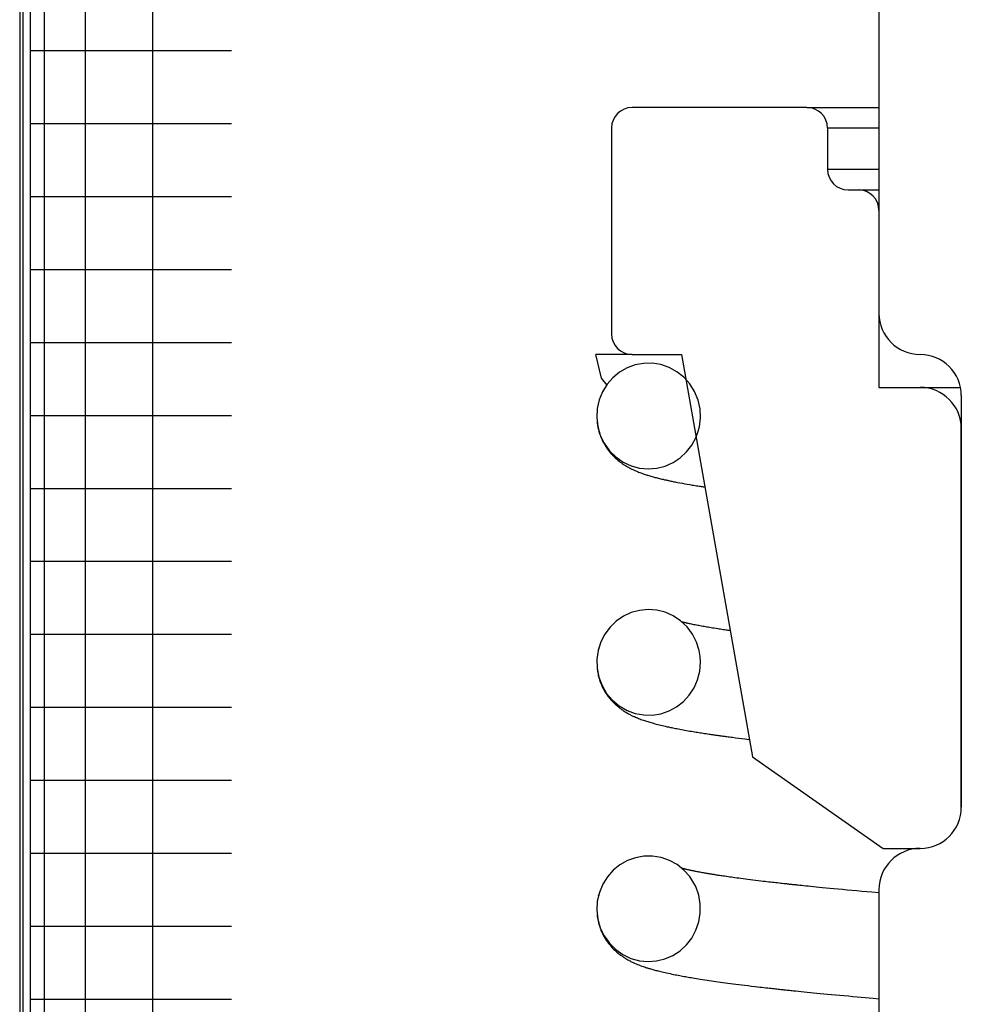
# Model space of a CAD drawing. Extents: x 990 to 4202, y -422 to 622.
# Tile 35 of 200: x 1466.56 to 1467.274, y -104.956 to -104.209. Entities that reach past the tile are written whole.
import ezdxf

# ---------------------------------------------------------------- set-up
doc = ezdxf.new("R2010")
doc.units = 0
doc.header["$MEASUREMENT"] = 0
doc.layers.add('SPILL-BUCKET', color=1, linetype='CONTINUOUS')

msp = doc.modelspace()

# ---------------------------------------------------------------- linework, layer by layer
at = {"layer": 'SPILL-BUCKET', "color": 7, "linetype": 'Continuous'}
for p, q in [((1467.21175, -103.38494), (1467.21175, -104.43197)), ((1466.5597, -103.84106), (1466.5597, -106.11451)), ((1466.5622, -103.84523), (1466.5622, -106.11451)), ((1466.56769, -103.84523), (1466.56769, -106.11451)), ((1466.57817, -104.06201), (1466.57817, -105.95875)), ((1466.60935, -104.06949), (1466.60935, -105.95867)), ((1466.66051, -104.06949), (1466.66051, -105.95867)), ((1466.56769, -104.23266), (1466.57398, -104.23266)), ((1466.57398, -104.23266), (1466.59274, -104.23266)), ((1466.59274, -104.23266), (1466.62371, -104.23266)), ((1466.62371, -104.23266), (1466.66646, -104.23266)), ((1466.66646, -104.23266), (1466.7204, -104.23266)), ((1466.56769, -104.28801), (1466.57398, -104.28801)), ((1466.57398, -104.28801), (1466.59274, -104.28801)), ((1466.59274, -104.28801), (1466.62371, -104.28801)), ((1466.62371, -104.28801), (1466.66646, -104.28801)), ((1466.66646, -104.28801), (1466.7204, -104.28801)), ((1466.56769, -104.34336), (1466.57398, -104.34336)), ((1466.57398, -104.34336), (1466.59274, -104.34336)), ((1466.59274, -104.34336), (1466.62371, -104.34336)), ((1466.62371, -104.34336), (1466.66646, -104.34336)), ((1466.66646, -104.34336), (1466.7204, -104.34336)), ((1466.56769, -104.39871), (1466.57398, -104.39871)), ((1466.57398, -104.39871), (1466.59274, -104.39871)), ((1466.59274, -104.39871), (1466.62371, -104.39871)), ((1466.62371, -104.39871), (1466.66646, -104.39871)), ((1466.66646, -104.39871), (1466.7204, -104.39871)), ((1466.56769, -104.45406), (1466.57398, -104.45406)), ((1466.57398, -104.45406), (1466.59274, -104.45406)), ((1466.59274, -104.45406), (1466.62371, -104.45406)), ((1466.62371, -104.45406), (1466.66646, -104.45406)), ((1466.66646, -104.45406), (1466.7204, -104.45406)), ((1467.00129, -104.48128), (1466.99697, -104.4632)), ((1467.02438, -104.4632), (1466.99697, -104.4632)), ((1467.01496, -104.47662), (1467.00987, -104.48078)), ((1467.02062, -104.4734), (1467.01496, -104.47662)), ((1467.02674, -104.47115), (1467.02062, -104.4734)), ((1467.03316, -104.46997), (1467.02674, -104.47115)), ((1467.03969, -104.46987), (1467.03316, -104.46997)), ((1467.04622, -104.47091), (1467.03969, -104.46987)), ((1467.05249, -104.47303), (1467.04622, -104.47091)), ((1467.0584, -104.47626), (1467.05249, -104.47303)), ((1467.06369, -104.48045), (1467.0584, -104.47626)), ((1467.0054, -104.48642), (1467.00129, -104.48128)), ((1467.00987, -104.48078), (1467.00553, -104.48572)), ((1467.06824, -104.48556), (1467.06369, -104.48045)), ((1467.00202, -104.4914), (1466.99949, -104.49759)), ((1467.00553, -104.48572), (1467.00202, -104.4914)), ((1467.07186, -104.49137), (1467.06824, -104.48556)), ((1467.07444, -104.49773), (1467.07186, -104.49137)), ((1466.99949, -104.49759), (1466.99799, -104.50421)), ((1467.07593, -104.50444), (1467.07444, -104.49773)), ((1467.27421, -104.49443), (1467.27421, -104.80671)), ((1466.99799, -104.50421), (1466.99761, -104.511)), ((1467.07625, -104.5113), (1467.07593, -104.50444)), ((1466.56769, -104.50941), (1466.57398, -104.50941)), ((1466.57398, -104.50941), (1466.59274, -104.50941)), ((1466.59274, -104.50941), (1466.62371, -104.50941)), ((1466.62371, -104.50941), (1466.66646, -104.50941)), ((1466.66646, -104.50941), (1466.7204, -104.50941)), ((1466.99761, -104.511), (1466.99839, -104.51782)), ((1466.99785, -104.51452), (1466.9979, -104.51499)), ((1467.07543, -104.51812), (1467.07625, -104.5113)), ((1466.9979, -104.51499), (1466.99815, -104.51676)), ((1466.99815, -104.51676), (1466.99847, -104.51851)), ((1466.99839, -104.51782), (1467.00029, -104.52441)), ((1466.99847, -104.51851), (1466.99883, -104.52013)), ((1466.99883, -104.52013), (1466.99926, -104.52171)), ((1466.99926, -104.52171), (1466.99966, -104.52302)), ((1467.07438, -104.52214), (1467.07543, -104.51812)), ((1467.27421, -104.80671), (1467.27421, -104.51941)), ((1466.99966, -104.52302), (1467.00009, -104.5243)), ((1467.00009, -104.5243), (1467.00049, -104.52538)), ((1467.00029, -104.52441), (1467.00328, -104.53058)), ((1467.00049, -104.52538), (1467.00092, -104.52643)), ((1467.00092, -104.52643), (1467.00134, -104.52741)), ((1467.00134, -104.52741), (1467.00178, -104.52836)), ((1467.00178, -104.52836), (1467.00231, -104.52941)), ((1467.00231, -104.52941), (1467.00284, -104.53041)), ((1467.06979, -104.53189), (1467.07293, -104.52604)), ((1467.07293, -104.52604), (1467.07438, -104.52214)), ((1467.00284, -104.53041), (1467.00335, -104.53132)), ((1467.00328, -104.53058), (1467.00727, -104.53616)), ((1467.00335, -104.53132), (1467.00386, -104.53219)), ((1467.00386, -104.53219), (1467.00444, -104.53311)), ((1467.00444, -104.53311), (1467.00503, -104.534)), ((1467.00503, -104.534), (1467.00575, -104.53502)), ((1467.00575, -104.53502), (1467.00649, -104.53602)), ((1467.00649, -104.53602), (1467.00738, -104.53715)), ((1467.00727, -104.53616), (1467.0121, -104.54091)), ((1467.06574, -104.53715), (1467.06979, -104.53189)), ((1467.00738, -104.53715), (1467.00831, -104.53824)), ((1467.00831, -104.53824), (1467.00936, -104.5394)), ((1467.00936, -104.5394), (1467.01044, -104.54051)), ((1467.01044, -104.54051), (1467.01149, -104.54153)), ((1467.01149, -104.54153), (1467.01254, -104.54247)), ((1467.0121, -104.54091), (1467.01766, -104.54478)), ((1467.01254, -104.54247), (1467.01352, -104.54331)), ((1467.01352, -104.54331), (1467.01449, -104.54409)), ((1467.01449, -104.54409), (1467.01537, -104.54477)), ((1467.05547, -104.54519), (1467.06094, -104.5416)), ((1467.06094, -104.5416), (1467.06574, -104.53715)), ((1467.01537, -104.54477), (1467.01624, -104.54541)), ((1467.01624, -104.54541), (1467.01699, -104.54593)), ((1467.01699, -104.54593), (1467.01773, -104.54643)), ((1467.01766, -104.54478), (1467.02371, -104.54758)), ((1467.01773, -104.54643), (1467.01828, -104.54679)), ((1467.01828, -104.54679), (1467.01882, -104.54714)), ((1467.01882, -104.54714), (1467.01946, -104.54753)), ((1467.01946, -104.54753), (1467.0201, -104.54792)), ((1467.0201, -104.54792), (1467.02083, -104.54834)), ((1467.02083, -104.54834), (1467.02156, -104.54875)), ((1467.02156, -104.54875), (1467.02227, -104.54914)), ((1467.02227, -104.54914), (1467.02298, -104.54951)), ((1467.02298, -104.54951), (1467.02364, -104.54984)), ((1467.02364, -104.54984), (1467.02429, -104.55016)), ((1467.02371, -104.54758), (1467.03014, -104.54931)), ((1467.02429, -104.55016), (1467.02508, -104.55054)), ((1467.02508, -104.55054), (1467.02585, -104.55089)), ((1467.02585, -104.55089), (1467.02656, -104.55121)), ((1467.02656, -104.55121), (1467.02725, -104.55152)), ((1467.02725, -104.55152), (1467.02789, -104.55178)), ((1467.02789, -104.55178), (1467.02852, -104.55204)), ((1467.03014, -104.54931), (1467.03666, -104.54991)), ((1467.03666, -104.54991), (1467.0432, -104.54941)), ((1467.0432, -104.54941), (1467.04951, -104.54781)), ((1467.04951, -104.54781), (1467.05547, -104.54519)), ((1467.02852, -104.55204), (1467.02936, -104.55238)), ((1467.02936, -104.55238), (1467.0302, -104.55271)), ((1467.0302, -104.55271), (1467.03105, -104.55303)), ((1467.03105, -104.55303), (1467.0319, -104.55334)), ((1467.0319, -104.55334), (1467.03274, -104.55363)), ((1467.03274, -104.55363), (1467.03357, -104.55392)), ((1467.03357, -104.55392), (1467.03434, -104.55418)), ((1467.03434, -104.55418), (1467.03511, -104.55443)), ((1467.03511, -104.55443), (1467.03575, -104.55463)), ((1467.03575, -104.55463), (1467.03639, -104.55483)), ((1467.03639, -104.55483), (1467.03715, -104.55506)), ((1467.03715, -104.55506), (1467.0379, -104.55529)), ((1467.0379, -104.55529), (1467.03874, -104.55554)), ((1467.03874, -104.55554), (1467.03958, -104.55578)), ((1467.03958, -104.55578), (1467.04038, -104.556)), ((1467.04038, -104.556), (1467.04118, -104.55622)), ((1467.04118, -104.55622), (1467.04193, -104.55642)), ((1467.04193, -104.55642), (1467.04269, -104.55662)), ((1467.04269, -104.55662), (1467.0435, -104.55683)), ((1467.0435, -104.55683), (1467.04431, -104.55704)), ((1467.04431, -104.55704), (1467.04518, -104.55725)), ((1467.04518, -104.55725), (1467.04606, -104.55747)), ((1467.04606, -104.55747), (1467.04697, -104.55769)), ((1467.04697, -104.55769), (1467.04789, -104.5579)), ((1467.04789, -104.5579), (1467.04848, -104.55804)), ((1467.04848, -104.55804), (1467.04907, -104.55818)), ((1467.04907, -104.55818), (1467.0496, -104.55829)), ((1467.0496, -104.55829), (1467.05014, -104.55841)), ((1467.05014, -104.55841), (1467.05066, -104.55853)), ((1467.05066, -104.55853), (1467.05119, -104.55865)), ((1467.05119, -104.55865), (1467.05179, -104.55878)), ((1467.05179, -104.55878), (1467.0524, -104.55891)), ((1467.0524, -104.55891), (1467.0531, -104.55906)), ((1467.0531, -104.55906), (1467.0538, -104.5592)), ((1467.0538, -104.5592), (1467.05456, -104.55936)), ((1467.05456, -104.55936), (1467.05534, -104.55952)), ((1466.56769, -104.56475), (1466.57398, -104.56475)), ((1466.57398, -104.56475), (1466.59274, -104.56475)), ((1466.59274, -104.56475), (1466.62371, -104.56475)), ((1466.62371, -104.56475), (1466.66646, -104.56475)), ((1466.66646, -104.56475), (1466.7204, -104.56475)), ((1467.05534, -104.55952), (1467.05616, -104.55969)), ((1467.05616, -104.55969), (1467.05699, -104.55986)), ((1467.05699, -104.55986), (1467.05788, -104.56003)), ((1467.05788, -104.56003), (1467.05876, -104.5602)), ((1467.05876, -104.5602), (1467.06063, -104.56056)), ((1467.06063, -104.56056), (1467.06254, -104.56091)), ((1467.06254, -104.56091), (1467.0644, -104.56125)), ((1467.0644, -104.56125), (1467.06629, -104.56159)), ((1467.06629, -104.56159), (1467.06813, -104.5619)), ((1467.06813, -104.5619), (1467.07, -104.56222)), ((1467.07, -104.56222), (1467.07109, -104.5624)), ((1467.07109, -104.5624), (1467.0722, -104.56258)), ((1467.0722, -104.56258), (1467.07323, -104.56275)), ((1467.07323, -104.56275), (1467.07427, -104.56292)), ((1467.07427, -104.56292), (1467.07519, -104.56307)), ((1467.07519, -104.56307), (1467.07612, -104.56321)), ((1467.07612, -104.56321), (1467.07692, -104.56334)), ((1467.07692, -104.56334), (1467.07773, -104.56346)), ((1467.07773, -104.56346), (1467.07841, -104.56357)), ((1467.07841, -104.56357), (1467.07909, -104.56367)), ((1467.07909, -104.56367), (1467.0796, -104.56375)), ((1466.56769, -104.6201), (1466.57398, -104.6201)), ((1466.57398, -104.6201), (1466.59274, -104.6201)), ((1466.59274, -104.6201), (1466.62371, -104.6201)), ((1466.62371, -104.6201), (1466.66646, -104.6201)), ((1466.66646, -104.6201), (1466.7204, -104.6201)), ((1467.01781, -104.66178), (1467.01242, -104.66545)), ((1467.02373, -104.65904), (1467.01781, -104.66178)), ((1467.03002, -104.65734), (1467.02373, -104.65904)), ((1467.03651, -104.65671), (1467.03002, -104.65734)), ((1467.04308, -104.6572), (1467.03651, -104.65671)), ((1467.04948, -104.65879), (1467.04308, -104.6572)), ((1467.05561, -104.66151), (1467.04948, -104.65879)), ((1467.0612, -104.66522), (1467.05561, -104.66151)), ((1467.00767, -104.67003), (1467.00372, -104.67532)), ((1467.01242, -104.66545), (1467.00767, -104.67003)), ((1467.06612, -104.6699), (1467.0612, -104.66522)), ((1467.06269, -104.66624), (1467.06221, -104.66611)), ((1467.06314, -104.66635), (1467.06269, -104.66624)), ((1467.0636, -104.66647), (1467.06314, -104.66635)), ((1467.06404, -104.66657), (1467.0636, -104.66647)), ((1467.06448, -104.66668), (1467.06404, -104.66657)), ((1467.06489, -104.66678), (1467.06448, -104.66668)), ((1467.06531, -104.66688), (1467.06489, -104.66678)), ((1467.06573, -104.66697), (1467.06531, -104.66688)), ((1467.06615, -104.66707), (1467.06573, -104.66697)), ((1467.07019, -104.67535), (1467.06612, -104.6699)), ((1467.06664, -104.66718), (1467.06615, -104.66707)), ((1467.06714, -104.66729), (1467.06664, -104.66718)), ((1467.06791, -104.66746), (1467.06714, -104.66729)), ((1467.06871, -104.66763), (1467.06791, -104.66746)), ((1467.06958, -104.66782), (1467.06871, -104.66763)), ((1467.07047, -104.668), (1467.06958, -104.66782)), ((1467.07137, -104.66818), (1467.07047, -104.668)), ((1467.07229, -104.66837), (1467.07137, -104.66818)), ((1467.07322, -104.66855), (1467.07229, -104.66837)), ((1467.07417, -104.66873), (1467.07322, -104.66855)), ((1467.07513, -104.66891), (1467.07417, -104.66873)), ((1467.0761, -104.66909), (1467.07513, -104.66891)), ((1467.07708, -104.66927), (1467.0761, -104.66909)), ((1467.07807, -104.66945), (1467.07708, -104.66927)), ((1467.07906, -104.66963), (1467.07807, -104.66945)), ((1467.08007, -104.6698), (1467.07906, -104.66963)), ((1467.08108, -104.66998), (1467.08007, -104.6698)), ((1467.0821, -104.67015), (1467.08108, -104.66998)), ((1467.0832, -104.67034), (1467.0821, -104.67015)), ((1467.08432, -104.67052), (1467.0832, -104.67034)), ((1467.08553, -104.67072), (1467.08432, -104.67052)), ((1467.08676, -104.67092), (1467.08553, -104.67072)), ((1467.08808, -104.67112), (1467.08676, -104.67092)), ((1467.08942, -104.67133), (1467.08808, -104.67112)), ((1467.09045, -104.67149), (1467.08942, -104.67133)), ((1467.0915, -104.67165), (1467.09045, -104.67149)), ((1466.56769, -104.67545), (1466.57398, -104.67545)), ((1466.57398, -104.67545), (1466.59274, -104.67545)), ((1466.59274, -104.67545), (1466.62371, -104.67545)), ((1466.62371, -104.67545), (1466.66646, -104.67545)), ((1466.66646, -104.67545), (1466.7204, -104.67545)), ((1467.00372, -104.67532), (1467.00066, -104.68129)), ((1467.07327, -104.6814), (1467.07019, -104.67535)), ((1467.09254, -104.67181), (1467.0915, -104.67165)), ((1467.09359, -104.67197), (1467.09254, -104.67181)), ((1467.09457, -104.67211), (1467.09359, -104.67197)), ((1467.09556, -104.67226), (1467.09457, -104.67211)), ((1467.09648, -104.67239), (1467.09556, -104.67226)), ((1467.09741, -104.67252), (1467.09648, -104.67239)), ((1467.09881, -104.67272), (1467.09741, -104.67252)), ((1467.00066, -104.68129), (1466.99863, -104.68768)), ((1466.99904, -104.68608), (1466.99892, -104.68653)), ((1467.0753, -104.68787), (1467.07327, -104.6814)), ((1466.99863, -104.68768), (1466.99767, -104.69443)), ((1466.9988, -104.68702), (1466.99877, -104.68716)), ((1466.99892, -104.68653), (1466.9988, -104.68702)), ((1467.07603, -104.6922), (1467.0753, -104.68787)), ((1467.07628, -104.69658), (1467.07603, -104.6922)), ((1466.99767, -104.69443), (1466.99784, -104.70125)), ((1466.99783, -104.70129), (1466.99812, -104.70349)), ((1466.99784, -104.70125), (1466.99917, -104.70799)), ((1467.07575, -104.70335), (1467.07628, -104.69658)), ((1466.99812, -104.70349), (1466.99831, -104.70463)), ((1466.99831, -104.70463), (1466.99854, -104.70577)), ((1466.99854, -104.70577), (1466.99874, -104.70668)), ((1466.99874, -104.70668), (1466.99897, -104.70759)), ((1466.99897, -104.70759), (1466.99916, -104.70829)), ((1466.99916, -104.70829), (1466.99936, -104.70899)), ((1466.99917, -104.70799), (1467.00161, -104.71441)), ((1467.0741, -104.70994), (1467.07575, -104.70335)), ((1466.99936, -104.70899), (1466.99954, -104.70958)), ((1466.99954, -104.70958), (1466.99972, -104.71016)), ((1466.99972, -104.71016), (1466.99995, -104.71082)), ((1466.99995, -104.71082), (1467.00017, -104.71146)), ((1467.00017, -104.71146), (1467.00045, -104.71221)), ((1467.00045, -104.71221), (1467.00074, -104.71293)), ((1467.00074, -104.71293), (1467.00108, -104.71374)), ((1467.00108, -104.71374), (1467.00143, -104.71454)), ((1467.00143, -104.71454), (1467.00202, -104.71579)), ((1467.00161, -104.71441), (1467.00509, -104.7203)), ((1467.00202, -104.71579), (1467.00265, -104.717)), ((1467.0678, -104.72164), (1467.07143, -104.71605)), ((1467.07143, -104.71605), (1467.0741, -104.70994)), ((1467.00265, -104.717), (1467.00328, -104.71814)), ((1467.00328, -104.71814), (1467.00394, -104.71926)), ((1467.00394, -104.71926), (1467.00458, -104.72025)), ((1467.00458, -104.72025), (1467.00523, -104.72123)), ((1467.00509, -104.7203), (1467.00952, -104.72552)), ((1467.00523, -104.72123), (1467.00585, -104.7221)), ((1467.00585, -104.7221), (1467.00648, -104.72294)), ((1467.00648, -104.72294), (1467.00706, -104.72368)), ((1467.00706, -104.72368), (1467.00764, -104.72439)), ((1467.06336, -104.72647), (1467.0678, -104.72164)), ((1466.56769, -104.7308), (1466.57398, -104.7308)), ((1466.57398, -104.7308), (1466.59274, -104.7308)), ((1466.59274, -104.7308), (1466.62371, -104.7308)), ((1466.62371, -104.7308), (1466.66646, -104.7308)), ((1466.66646, -104.7308), (1466.7204, -104.7308)), ((1467.00764, -104.72439), (1467.00825, -104.72511)), ((1467.00825, -104.72511), (1467.00886, -104.72579)), ((1467.00886, -104.72579), (1467.00955, -104.72654)), ((1467.00952, -104.72552), (1467.01471, -104.72984)), ((1467.00955, -104.72654), (1467.01024, -104.72725)), ((1467.01024, -104.72725), (1467.01077, -104.72778)), ((1467.01077, -104.72778), (1467.01131, -104.72829)), ((1467.01131, -104.72829), (1467.01183, -104.72877)), ((1467.01183, -104.72877), (1467.01234, -104.72923)), ((1467.01234, -104.72923), (1467.01279, -104.72962)), ((1467.01279, -104.72962), (1467.01323, -104.73)), ((1467.01323, -104.73), (1467.01359, -104.7303)), ((1467.01359, -104.7303), (1467.01395, -104.7306)), ((1467.01395, -104.7306), (1467.01423, -104.73082)), ((1467.01423, -104.73082), (1467.0145, -104.73104)), ((1467.0145, -104.73104), (1467.01492, -104.73136)), ((1467.01471, -104.72984), (1467.02055, -104.73321)), ((1467.05246, -104.7336), (1467.05819, -104.73051)), ((1467.05819, -104.73051), (1467.06336, -104.72647)), ((1467.01492, -104.73136), (1467.01533, -104.73167)), ((1467.01533, -104.73167), (1467.01585, -104.73206)), ((1467.01585, -104.73206), (1467.01637, -104.73243)), ((1467.01637, -104.73243), (1467.01701, -104.73288)), ((1467.01701, -104.73288), (1467.01764, -104.73331)), ((1467.01764, -104.73331), (1467.01833, -104.73376)), ((1467.01833, -104.73376), (1467.019, -104.73419)), ((1467.019, -104.73419), (1467.01969, -104.73461)), ((1467.01969, -104.73461), (1467.02036, -104.735)), ((1467.02036, -104.735), (1467.021, -104.73537)), ((1467.02055, -104.73321), (1467.02678, -104.73549)), ((1467.021, -104.73537), (1467.02165, -104.73573)), ((1467.02165, -104.73573), (1467.02231, -104.73609)), ((1467.02231, -104.73609), (1467.02296, -104.73643)), ((1467.02296, -104.73643), (1467.02351, -104.73671)), ((1467.02351, -104.73671), (1467.02404, -104.73698)), ((1467.02404, -104.73698), (1467.02456, -104.73723)), ((1467.02456, -104.73723), (1467.02508, -104.73747)), ((1467.02508, -104.73747), (1467.02561, -104.73772)), ((1467.02561, -104.73772), (1467.02614, -104.73796)), ((1467.02614, -104.73796), (1467.02692, -104.73831)), ((1467.02678, -104.73549), (1467.0333, -104.73668)), ((1467.02692, -104.73831), (1467.02769, -104.73864)), ((1467.02769, -104.73864), (1467.02852, -104.73898)), ((1467.0333, -104.73668), (1467.03984, -104.73674)), ((1467.03984, -104.73674), (1467.04629, -104.7357)), ((1467.04629, -104.7357), (1467.05246, -104.7336)), ((1467.02852, -104.73898), (1467.02935, -104.73931)), ((1467.02935, -104.73931), (1467.03025, -104.73966)), ((1467.03025, -104.73966), (1467.03115, -104.74)), ((1467.03115, -104.74), (1467.03204, -104.74032)), ((1467.03204, -104.74032), (1467.03293, -104.74063)), ((1467.03293, -104.74063), (1467.03372, -104.74091)), ((1467.03372, -104.74091), (1467.03452, -104.74117)), ((1467.03452, -104.74117), (1467.0354, -104.74145)), ((1467.0354, -104.74145), (1467.03628, -104.74173)), ((1467.03628, -104.74173), (1467.03712, -104.74199)), ((1467.03712, -104.74199), (1467.03796, -104.74224)), ((1467.03796, -104.74224), (1467.03883, -104.7425)), ((1467.03883, -104.7425), (1467.0397, -104.74274)), ((1467.0397, -104.74274), (1467.04068, -104.74302)), ((1467.04068, -104.74302), (1467.04167, -104.74329)), ((1467.04167, -104.74329), (1467.04278, -104.74358)), ((1467.04278, -104.74358), (1467.04391, -104.74387)), ((1467.04391, -104.74387), (1467.04506, -104.74416)), ((1467.04506, -104.74416), (1467.04622, -104.74444)), ((1467.04622, -104.74444), (1467.04736, -104.74471)), ((1467.04736, -104.74471), (1467.04852, -104.74498)), ((1467.04852, -104.74498), (1467.04938, -104.74518)), ((1467.04938, -104.74518), (1467.05026, -104.74538)), ((1467.05026, -104.74538), (1467.05109, -104.74556)), ((1467.05109, -104.74556), (1467.05193, -104.74574)), ((1467.05193, -104.74574), (1467.05277, -104.74592)), ((1467.05277, -104.74592), (1467.05362, -104.7461)), ((1467.05362, -104.7461), (1467.05448, -104.74628)), ((1467.05448, -104.74628), (1467.05534, -104.74646)), ((1467.05534, -104.74646), (1467.0563, -104.74665)), ((1467.0563, -104.74665), (1467.05728, -104.74684)), ((1467.05728, -104.74684), (1467.05838, -104.74706)), ((1467.05838, -104.74706), (1467.0595, -104.74728)), ((1467.0595, -104.74728), (1467.06069, -104.7475)), ((1467.06069, -104.7475), (1467.06189, -104.74773)), ((1467.06189, -104.74773), (1467.06318, -104.74796)), ((1467.06318, -104.74796), (1467.06449, -104.7482)), ((1467.06449, -104.7482), (1467.06576, -104.74842)), ((1467.06576, -104.74842), (1467.06704, -104.74865)), ((1467.06704, -104.74865), (1467.06826, -104.74886)), ((1467.06826, -104.74886), (1467.06948, -104.74907)), ((1467.06948, -104.74907), (1467.07064, -104.74926)), ((1467.07064, -104.74926), (1467.07181, -104.74946)), ((1467.07181, -104.74946), (1467.07291, -104.74963)), ((1467.07291, -104.74963), (1467.07402, -104.74981)), ((1467.07402, -104.74981), (1467.07505, -104.74998)), ((1467.07505, -104.74998), (1467.0761, -104.75014)), ((1467.0761, -104.75014), (1467.07716, -104.75031)), ((1467.07716, -104.75031), (1467.07824, -104.75048)), ((1467.07824, -104.75048), (1467.07936, -104.75065)), ((1467.07936, -104.75065), (1467.08049, -104.75082)), ((1467.08049, -104.75082), (1467.08167, -104.751)), ((1467.08167, -104.751), (1467.08286, -104.75118)), ((1467.08286, -104.75118), (1467.08367, -104.75129)), ((1467.08367, -104.75129), (1467.08448, -104.75141)), ((1467.08448, -104.75141), (1467.08531, -104.75153)), ((1467.08531, -104.75153), (1467.08615, -104.75165)), ((1467.08615, -104.75165), (1467.08694, -104.75177)), ((1467.08694, -104.75177), (1467.08773, -104.75188)), ((1467.08773, -104.75188), (1467.0884, -104.75198)), ((1467.0884, -104.75198), (1467.08907, -104.75207)), ((1467.08907, -104.75207), (1467.08961, -104.75215)), ((1467.08961, -104.75215), (1467.09015, -104.75222)), ((1467.09015, -104.75222), (1467.09056, -104.75228)), ((1467.09056, -104.75228), (1467.09097, -104.75234)), ((1467.09097, -104.75234), (1467.09146, -104.7524)), ((1467.09146, -104.7524), (1467.09195, -104.75247)), ((1467.09195, -104.75247), (1467.09256, -104.75256)), ((1467.09256, -104.75256), (1467.09318, -104.75264)), ((1467.09318, -104.75264), (1467.09392, -104.75274)), ((1467.09392, -104.75274), (1467.09466, -104.75284)), ((1467.09466, -104.75284), (1467.09553, -104.75296)), ((1467.09553, -104.75296), (1467.09641, -104.75307)), ((1467.09641, -104.75307), (1467.09741, -104.75321)), ((1467.09741, -104.75321), (1467.09843, -104.75334)), ((1467.09843, -104.75334), (1467.09949, -104.75348)), ((1467.09949, -104.75348), (1467.10056, -104.75362)), ((1467.10056, -104.75362), (1467.10296, -104.75393)), ((1467.10296, -104.75393), (1467.1054, -104.75424)), ((1467.1054, -104.75424), (1467.10767, -104.75452)), ((1467.10767, -104.75452), (1467.10997, -104.75481)), ((1467.10997, -104.75481), (1467.11151, -104.75499)), ((1467.11151, -104.75499), (1467.11306, -104.75518)), ((1467.11306, -104.75518), (1467.11335, -104.75521)), ((1466.56769, -104.78615), (1466.57398, -104.78615)), ((1466.57398, -104.78615), (1466.59274, -104.78615)), ((1466.59274, -104.78615), (1466.62371, -104.78615)), ((1466.62371, -104.78615), (1466.66646, -104.78615)), ((1466.66646, -104.78615), (1466.7204, -104.78615)), ((1466.56769, -104.8415), (1466.57398, -104.8415)), ((1466.57398, -104.8415), (1466.59274, -104.8415)), ((1466.59274, -104.8415), (1466.62371, -104.8415)), ((1466.62371, -104.8415), (1466.66646, -104.8415)), ((1466.66646, -104.8415), (1466.7204, -104.8415)), ((1467.01511, -104.85039), (1467.01002, -104.8545)), ((1467.0208, -104.84718), (1467.01511, -104.85039)), ((1467.02693, -104.84497), (1467.0208, -104.84718)), ((1467.03333, -104.84382), (1467.02693, -104.84497)), ((1467.0399, -104.84376), (1467.03333, -104.84382)), ((1467.04638, -104.84481), (1467.0399, -104.84376)), ((1467.05266, -104.84698), (1467.04638, -104.84481)), ((1467.05849, -104.85018), (1467.05266, -104.84698)), ((1467.06368, -104.85432), (1467.05849, -104.85018)), ((1467.01002, -104.8545), (1467.00564, -104.85946)), ((1467.0627, -104.85317), (1467.06222, -104.85305)), ((1467.06314, -104.85328), (1467.0627, -104.85317)), ((1467.06359, -104.8534), (1467.06314, -104.85328)), ((1467.06405, -104.85351), (1467.06359, -104.8534)), ((1467.06812, -104.85926), (1467.06368, -104.85432)), ((1467.06453, -104.85363), (1467.06405, -104.85351)), ((1467.06503, -104.85374), (1467.06453, -104.85363)), ((1467.06554, -104.85386), (1467.06503, -104.85374)), ((1467.06606, -104.85399), (1467.06554, -104.85386)), ((1467.06661, -104.85411), (1467.06606, -104.85399)), ((1467.06716, -104.85423), (1467.06661, -104.85411)), ((1467.06772, -104.85436), (1467.06716, -104.85423)), ((1467.06824, -104.85447), (1467.06772, -104.85436)), ((1467.06876, -104.85458), (1467.06824, -104.85447)), ((1467.06915, -104.85466), (1467.06876, -104.85458)), ((1467.06954, -104.85474), (1467.06915, -104.85466)), ((1467.06988, -104.85481), (1467.06954, -104.85474)), ((1467.07023, -104.85489), (1467.06988, -104.85481)), ((1467.07062, -104.85497), (1467.07023, -104.85489)), ((1467.07102, -104.85505), (1467.07062, -104.85497)), ((1467.07149, -104.85514), (1467.07102, -104.85505)), ((1467.07197, -104.85524), (1467.07149, -104.85514)), ((1467.07252, -104.85535), (1467.07197, -104.85524)), ((1467.07308, -104.85546), (1467.07252, -104.85535)), ((1467.07377, -104.85559), (1467.07308, -104.85546)), ((1467.07446, -104.85572), (1467.07377, -104.85559)), ((1467.07525, -104.85587), (1467.07446, -104.85572)), ((1467.07605, -104.85602), (1467.07525, -104.85587)), ((1467.07692, -104.85618), (1467.07605, -104.85602)), ((1467.0778, -104.85634), (1467.07692, -104.85618)), ((1467.0786, -104.85648), (1467.0778, -104.85634)), ((1467.07942, -104.85662), (1467.0786, -104.85648)), ((1467.08014, -104.85675), (1467.07942, -104.85662)), ((1467.08088, -104.85688), (1467.08014, -104.85675)), ((1467.08151, -104.85698), (1467.08088, -104.85688)), ((1467.08215, -104.8571), (1467.08151, -104.85698)), ((1467.08269, -104.85719), (1467.08215, -104.8571)), ((1467.08324, -104.85728), (1467.08269, -104.85719)), ((1467.08368, -104.85735), (1467.08324, -104.85728)), ((1467.08412, -104.85742), (1467.08368, -104.85735)), ((1467.0845, -104.85749), (1467.08412, -104.85742)), ((1467.08489, -104.85755), (1467.0845, -104.85749)), ((1467.0853, -104.85762), (1467.08489, -104.85755)), ((1467.08571, -104.85768), (1467.0853, -104.85762)), ((1467.08615, -104.85775), (1467.08571, -104.85768)), ((1467.08659, -104.85782), (1467.08615, -104.85775)), ((1467.08707, -104.8579), (1467.08659, -104.85782)), ((1467.08754, -104.85797), (1467.08707, -104.8579)), ((1467.08832, -104.8581), (1467.08754, -104.85797)), ((1467.08911, -104.85822), (1467.08832, -104.8581)), ((1467.08998, -104.85835), (1467.08911, -104.85822)), ((1467.00212, -104.86507), (1466.99954, -104.8713)), ((1467.00564, -104.85946), (1467.00212, -104.86507)), ((1467.07061, -104.86297), (1467.06812, -104.85926)), ((1467.07267, -104.86693), (1467.07061, -104.86297)), ((1467.09085, -104.85849), (1467.08998, -104.85835)), ((1467.09179, -104.85863), (1467.09085, -104.85849)), ((1467.09274, -104.85878), (1467.09179, -104.85863)), ((1467.09381, -104.85893), (1467.09274, -104.85878)), ((1467.09488, -104.85909), (1467.09381, -104.85893)), ((1467.0961, -104.85927), (1467.09488, -104.85909)), ((1467.09733, -104.85945), (1467.0961, -104.85927)), ((1467.09853, -104.85962), (1467.09733, -104.85945)), ((1467.09975, -104.85979), (1467.09853, -104.85962)), ((1467.10108, -104.85998), (1467.09975, -104.85979)), ((1467.10244, -104.86017), (1467.10108, -104.85998)), ((1467.10391, -104.86037), (1467.10244, -104.86017)), ((1467.1054, -104.86057), (1467.10391, -104.86037)), ((1467.10702, -104.86079), (1467.1054, -104.86057)), ((1467.10866, -104.861), (1467.10702, -104.86079)), ((1467.11044, -104.86123), (1467.10866, -104.861)), ((1467.11224, -104.86147), (1467.11044, -104.86123)), ((1467.11417, -104.86171), (1467.11224, -104.86147)), ((1467.11613, -104.86196), (1467.11417, -104.86171)), ((1467.1181, -104.8622), (1467.11613, -104.86196)), ((1467.12009, -104.86245), (1467.1181, -104.8622)), ((1467.122, -104.86268), (1467.12009, -104.86245)), ((1467.12394, -104.86291), (1467.122, -104.86268)), ((1467.12534, -104.86308), (1467.12394, -104.86291)), ((1467.12675, -104.86325), (1467.12534, -104.86308)), ((1467.12811, -104.86341), (1467.12675, -104.86325)), ((1467.12949, -104.86356), (1467.12811, -104.86341)), ((1467.13082, -104.86372), (1467.12949, -104.86356)), ((1467.13215, -104.86387), (1467.13082, -104.86372)), ((1467.13344, -104.86402), (1467.13215, -104.86387)), ((1467.13474, -104.86416), (1467.13344, -104.86402)), ((1467.13598, -104.8643), (1467.13474, -104.86416)), ((1467.13723, -104.86444), (1467.13598, -104.8643)), ((1467.13835, -104.86457), (1467.13723, -104.86444)), ((1467.13948, -104.86469), (1467.13835, -104.86457)), ((1467.14053, -104.86481), (1467.13948, -104.86469)), ((1467.14158, -104.86492), (1467.14053, -104.86481)), ((1467.14243, -104.86502), (1467.14158, -104.86492)), ((1467.14329, -104.86511), (1467.14243, -104.86502)), ((1467.14396, -104.86518), (1467.14329, -104.86511)), ((1467.14463, -104.86525), (1467.14396, -104.86518)), ((1467.14522, -104.86532), (1467.14463, -104.86525)), ((1467.14581, -104.86538), (1467.14522, -104.86532)), ((1467.14636, -104.86544), (1467.14581, -104.86538)), ((1467.14692, -104.8655), (1467.14636, -104.86544)), ((1467.14744, -104.86555), (1467.14692, -104.8655)), ((1467.14797, -104.86561), (1467.14744, -104.86555)), ((1467.14852, -104.86567), (1467.14797, -104.86561)), ((1467.14908, -104.86573), (1467.14852, -104.86567)), ((1467.15033, -104.86586), (1467.14908, -104.86573)), ((1466.99954, -104.8713), (1466.99802, -104.87786)), ((1467.07496, -104.87342), (1467.07267, -104.86693)), ((1467.1516, -104.86599), (1467.15033, -104.86586)), ((1467.15308, -104.86615), (1467.1516, -104.86599)), ((1467.15457, -104.8663), (1467.15308, -104.86615)), ((1467.15628, -104.86648), (1467.15457, -104.8663)), ((1467.15801, -104.86666), (1467.15628, -104.86648)), ((1467.15997, -104.86685), (1467.15801, -104.86666)), ((1467.16194, -104.86705), (1467.15997, -104.86685)), ((1467.16414, -104.86727), (1467.16194, -104.86705)), ((1467.16637, -104.8675), (1467.16414, -104.86727)), ((1467.16899, -104.86775), (1467.16637, -104.8675)), ((1467.17164, -104.86801), (1467.16899, -104.86775)), ((1467.17457, -104.86829), (1467.17164, -104.86801)), ((1467.17753, -104.86858), (1467.17457, -104.86829)), ((1467.18078, -104.86889), (1467.17753, -104.86858)), ((1467.18406, -104.86919), (1467.18078, -104.86889)), ((1467.18763, -104.86953), (1467.18406, -104.86919)), ((1467.19124, -104.86986), (1467.18763, -104.86953)), ((1467.19494, -104.8702), (1467.19124, -104.86986)), ((1467.19867, -104.87053), (1467.19494, -104.8702)), ((1467.20242, -104.87087), (1467.19867, -104.87053)), ((1467.2062, -104.8712), (1467.20242, -104.87087)), ((1467.21171, -104.87169), (1467.2062, -104.8712)), ((1467.21175, -104.86917), (1467.21175, -106.37964)), ((1466.99802, -104.87786), (1466.99761, -104.88468)), ((1466.99893, -104.87345), (1466.99878, -104.87403)), ((1467.07613, -104.88019), (1467.07496, -104.87342)), ((1467.07615, -104.887), (1467.07613, -104.88019)), ((1466.99761, -104.88468), (1466.99834, -104.89148)), ((1467.07504, -104.89372), (1467.07615, -104.887)), ((1466.99786, -104.88851), (1466.99801, -104.88968)), ((1466.99801, -104.88968), (1466.99828, -104.89139)), ((1466.99828, -104.89139), (1466.99862, -104.89308)), ((1466.99834, -104.89148), (1467.00022, -104.89809)), ((1466.99862, -104.89308), (1466.99895, -104.89446)), ((1466.99895, -104.89446), (1466.99933, -104.89582)), ((1467.07286, -104.90006), (1467.07504, -104.89372)), ((1466.56769, -104.89684), (1466.57398, -104.89684)), ((1466.57398, -104.89684), (1466.59274, -104.89684)), ((1466.59274, -104.89684), (1466.62371, -104.89684)), ((1466.62371, -104.89684), (1466.66646, -104.89684)), ((1466.66646, -104.89684), (1466.7204, -104.89684)), ((1466.99933, -104.89582), (1466.99959, -104.89667)), ((1466.99959, -104.89667), (1466.99987, -104.89752)), ((1466.99987, -104.89752), (1467.00009, -104.89817)), ((1467.00009, -104.89817), (1467.00033, -104.89882)), ((1467.00022, -104.89809), (1467.00318, -104.90429)), ((1467.00033, -104.89882), (1467.00056, -104.8994)), ((1467.00056, -104.8994), (1467.00078, -104.89997)), ((1467.00078, -104.89997), (1467.00104, -104.90059)), ((1467.00104, -104.90059), (1467.0013, -104.90118)), ((1467.0013, -104.90118), (1467.00159, -104.90182)), ((1467.00159, -104.90182), (1467.00189, -104.90244)), ((1467.00189, -104.90244), (1467.00257, -104.90379)), ((1467.06967, -104.90595), (1467.07286, -104.90006)), ((1467.00257, -104.90379), (1467.00328, -104.90507)), ((1467.00318, -104.90429), (1467.00713, -104.90986)), ((1467.00328, -104.90507), (1467.00404, -104.90635)), ((1467.00404, -104.90635), (1467.00484, -104.90759)), ((1467.00484, -104.90759), (1467.00567, -104.90878)), ((1467.00567, -104.90878), (1467.00653, -104.90994)), ((1467.00653, -104.90994), (1467.00743, -104.91107)), ((1467.00713, -104.90986), (1467.01196, -104.91468)), ((1467.06562, -104.91114), (1467.06967, -104.90595)), ((1467.00743, -104.91107), (1467.00835, -104.91216)), ((1467.00835, -104.91216), (1467.00935, -104.91326)), ((1467.00935, -104.91326), (1467.01034, -104.91428)), ((1467.01034, -104.91428), (1467.01122, -104.91513)), ((1467.01122, -104.91513), (1467.01209, -104.91594)), ((1467.01196, -104.91468), (1467.01747, -104.91853)), ((1467.01209, -104.91594), (1467.0129, -104.91666)), ((1467.0129, -104.91666), (1467.01371, -104.91733)), ((1467.01371, -104.91733), (1467.01439, -104.91788)), ((1467.01439, -104.91788), (1467.01506, -104.9184)), ((1467.05531, -104.91915), (1467.06078, -104.9156)), ((1467.06078, -104.9156), (1467.06562, -104.91114)), ((1467.01506, -104.9184), (1467.01565, -104.91885)), ((1467.01565, -104.91885), (1467.01624, -104.91928)), ((1467.01624, -104.91928), (1467.01679, -104.91967)), ((1467.01679, -104.91967), (1467.01734, -104.92004)), ((1467.01734, -104.92004), (1467.01788, -104.9204)), ((1467.01747, -104.91853), (1467.02355, -104.9214)), ((1467.01788, -104.9204), (1467.01842, -104.92075)), ((1467.01842, -104.92075), (1467.01888, -104.92105)), ((1467.01888, -104.92105), (1467.01934, -104.92133)), ((1467.01934, -104.92133), (1467.01989, -104.92166)), ((1467.01989, -104.92166), (1467.02043, -104.92198)), ((1467.02043, -104.92198), (1467.02105, -104.92234)), ((1467.02105, -104.92234), (1467.02167, -104.92268)), ((1467.02167, -104.92268), (1467.02228, -104.923)), ((1467.02228, -104.923), (1467.02288, -104.92332)), ((1467.02288, -104.92332), (1467.02345, -104.92362)), ((1467.02345, -104.92362), (1467.02402, -104.9239)), ((1467.02355, -104.9214), (1467.02992, -104.92314)), ((1467.02402, -104.9239), (1467.02457, -104.92417)), ((1467.02457, -104.92417), (1467.02511, -104.92442)), ((1467.02511, -104.92442), (1467.02629, -104.92496)), ((1467.02629, -104.92496), (1467.02744, -104.92546)), ((1467.02744, -104.92546), (1467.02847, -104.92589)), ((1467.02992, -104.92314), (1467.03649, -104.92378)), ((1467.03649, -104.92378), (1467.043, -104.9233)), ((1467.043, -104.9233), (1467.04933, -104.92175)), ((1467.04933, -104.92175), (1467.05531, -104.91915)), ((1467.02847, -104.92589), (1467.02949, -104.9263)), ((1467.02949, -104.9263), (1467.0306, -104.92673)), ((1467.0306, -104.92673), (1467.03171, -104.92714)), ((1467.03171, -104.92714), (1467.0327, -104.92749)), ((1467.0327, -104.92749), (1467.03368, -104.92783)), ((1467.03368, -104.92783), (1467.03457, -104.92812)), ((1467.03457, -104.92812), (1467.03545, -104.92841)), ((1467.03545, -104.92841), (1467.03599, -104.92858)), ((1467.03599, -104.92858), (1467.03653, -104.92874)), ((1467.03653, -104.92874), (1467.03719, -104.92895)), ((1467.03719, -104.92895), (1467.03786, -104.92915)), ((1467.03786, -104.92915), (1467.03865, -104.92938)), ((1467.03865, -104.92938), (1467.03945, -104.92961)), ((1467.03945, -104.92961), (1467.04023, -104.92983)), ((1467.04023, -104.92983), (1467.04101, -104.93004)), ((1467.04101, -104.93004), (1467.04173, -104.93024)), ((1467.04173, -104.93024), (1467.04245, -104.93043)), ((1467.04245, -104.93043), (1467.04332, -104.93065)), ((1467.04332, -104.93065), (1467.0442, -104.93088)), ((1467.0442, -104.93088), (1467.04515, -104.93112)), ((1467.04515, -104.93112), (1467.04611, -104.93135)), ((1467.04611, -104.93135), (1467.04715, -104.9316)), ((1467.04715, -104.9316), (1467.0482, -104.93184)), ((1467.0482, -104.93184), (1467.04941, -104.93212)), ((1467.04941, -104.93212), (1467.05063, -104.93239)), ((1467.05063, -104.93239), (1467.05192, -104.93267)), ((1467.05192, -104.93267), (1467.05322, -104.93295)), ((1467.05322, -104.93295), (1467.05449, -104.93322)), ((1467.05449, -104.93322), (1467.05578, -104.93348)), ((1467.05578, -104.93348), (1467.05699, -104.93372)), ((1467.05699, -104.93372), (1467.05821, -104.93396)), ((1467.05821, -104.93396), (1467.05936, -104.93419)), ((1467.05936, -104.93419), (1467.06051, -104.9344)), ((1467.06051, -104.9344), (1467.06161, -104.93461)), ((1467.06161, -104.93461), (1467.06272, -104.93482)), ((1467.06272, -104.93482), (1467.0638, -104.93501)), ((1467.0638, -104.93501), (1467.06489, -104.93521)), ((1467.06489, -104.93521), (1467.06594, -104.93539)), ((1467.06594, -104.93539), (1467.06701, -104.93558)), ((1467.06701, -104.93558), (1467.06813, -104.93577)), ((1467.06813, -104.93577), (1467.06926, -104.93596)), ((1467.06926, -104.93596), (1467.07054, -104.93618)), ((1467.07054, -104.93618), (1467.07183, -104.93639)), ((1467.07183, -104.93639), (1467.07325, -104.93663)), ((1467.07325, -104.93663), (1467.07469, -104.93686)), ((1467.07469, -104.93686), (1467.07627, -104.93711)), ((1467.07627, -104.93711), (1467.07787, -104.93735)), ((1467.07787, -104.93735), (1467.07956, -104.93762)), ((1467.07956, -104.93762), (1467.08128, -104.93787)), ((1467.08128, -104.93787), (1467.08296, -104.93813)), ((1467.08296, -104.93813), (1467.08467, -104.93838)), ((1467.08467, -104.93838), (1467.08635, -104.93862)), ((1467.08635, -104.93862), (1467.08804, -104.93886)), ((1467.08804, -104.93886), (1467.0897, -104.93909)), ((1467.0897, -104.93909), (1467.09137, -104.93933)), ((1467.09137, -104.93933), (1467.09327, -104.93959)), ((1467.09327, -104.93959), (1467.0952, -104.93985)), ((1467.0952, -104.93985), (1467.0971, -104.9401)), ((1467.0971, -104.9401), (1467.09903, -104.94035)), ((1467.09903, -104.94035), (1467.10108, -104.94062)), ((1467.10108, -104.94062), (1467.10315, -104.94089)), ((1467.10315, -104.94089), (1467.10538, -104.94117)), ((1467.10538, -104.94117), (1467.10764, -104.94145)), ((1467.10764, -104.94145), (1467.11005, -104.94175)), ((1467.11005, -104.94175), (1467.11249, -104.94205)), ((1467.11249, -104.94205), (1467.11509, -104.94236)), ((1467.11509, -104.94236), (1467.11773, -104.94267)), ((1467.11773, -104.94267), (1467.11948, -104.94287)), ((1467.11948, -104.94287), (1467.12125, -104.94308)), ((1467.12125, -104.94308), (1467.12286, -104.94327)), ((1467.12286, -104.94327), (1467.12447, -104.94345)), ((1467.12447, -104.94345), (1467.12592, -104.94361)), ((1467.12592, -104.94361), (1467.12737, -104.94378)), ((1467.12737, -104.94378), (1467.12864, -104.94392)), ((1467.12864, -104.94392), (1467.12992, -104.94406)), ((1467.12992, -104.94406), (1467.13103, -104.94418)), ((1467.13103, -104.94418), (1467.13215, -104.94431)), ((1467.13215, -104.94431), (1467.1332, -104.94442)), ((1467.1332, -104.94442), (1467.13426, -104.94454)), ((1467.13426, -104.94454), (1467.13526, -104.94464)), ((1467.13526, -104.94464), (1467.13628, -104.94475)), ((1467.13628, -104.94475), (1467.13719, -104.94485)), ((1467.13719, -104.94485), (1467.13811, -104.94495)), ((1467.13811, -104.94495), (1467.13885, -104.94503)), ((1467.13885, -104.94503), (1467.13959, -104.94511)), ((1467.13959, -104.94511), (1467.14035, -104.94519)), ((1467.14035, -104.94519), (1467.14111, -104.94527)), ((1467.14111, -104.94527), (1467.14196, -104.94536)), ((1467.14196, -104.94536), (1467.14282, -104.94545)), ((1467.14282, -104.94545), (1467.14377, -104.94555)), ((1467.14377, -104.94555), (1467.14473, -104.94565)), ((1467.14473, -104.94565), (1467.14578, -104.94576)), ((1467.14578, -104.94576), (1467.14684, -104.94587)), ((1467.14684, -104.94587), (1467.14871, -104.94606)), ((1467.14871, -104.94606), (1467.15059, -104.94625)), ((1467.15059, -104.94625), (1467.15272, -104.94647)), ((1467.15272, -104.94647), (1467.15487, -104.94668)), ((1467.15487, -104.94668), (1467.15728, -104.94693)), ((1467.15728, -104.94693), (1467.15971, -104.94716)), ((1467.15971, -104.94716), (1467.16211, -104.9474)), ((1467.16211, -104.9474), (1467.16452, -104.94764)), ((1467.16452, -104.94764), (1467.16716, -104.94789)), ((1467.16716, -104.94789), (1467.16981, -104.94815)), ((1466.56769, -104.95219), (1466.57398, -104.95219)), ((1466.57398, -104.95219), (1466.59274, -104.95219)), ((1466.59274, -104.95219), (1466.62371, -104.95219)), ((1466.62371, -104.95219), (1466.66646, -104.95219)), ((1466.66646, -104.95219), (1466.7204, -104.95219)), ((1467.16981, -104.94815), (1467.1727, -104.94842)), ((1467.1727, -104.94842), (1467.17561, -104.94869)), ((1467.17561, -104.94869), (1467.17874, -104.94899)), ((1467.17874, -104.94899), (1467.18191, -104.94928)), ((1467.18191, -104.94928), (1467.18519, -104.94958)), ((1467.18519, -104.94958), (1467.1885, -104.94988)), ((1467.1885, -104.94988), (1467.19183, -104.95018)), ((1467.19183, -104.95018), (1467.19517, -104.95048)), ((1467.19517, -104.95048), (1467.20118, -104.95101)), ((1467.20118, -104.95101), (1467.20727, -104.95154)), ((1467.20727, -104.95154), (1467.21173, -104.95193))]:
    msp.add_line(p, q, dxfattribs=at)
at = {"layer": 'SPILL-BUCKET', "linetype": 'Continuous'}
for p, q in [((1467.1571, -104.27583), (1467.02438, -104.27583)), ((1467.1571, -104.27583), (1467.16335, -104.27583)), ((1467.16335, -104.27583), (1467.21175, -104.27583)), ((1467.00877, -104.29144), (1467.00877, -104.44758)), ((1467.21175, -104.29144), (1467.17272, -104.29144)), ((1467.17272, -104.29144), (1467.17272, -104.32267)), ((1467.17272, -104.32267), (1467.18265, -104.32267)), ((1467.18265, -104.32267), (1467.21175, -104.32267)), ((1467.18833, -104.33828), (1467.19614, -104.33828)), ((1467.19614, -104.33828), (1467.20007, -104.33828)), ((1467.20007, -104.33828), (1467.21176, -104.33828)), ((1467.21175, -104.3539), (1467.21175, -104.48818)), ((1467.02438, -104.4632), (1467.06186, -104.4632)), ((1467.06186, -104.4632), (1467.11569, -104.76849)), ((1467.21175, -104.48818), (1467.24298, -104.48818)), ((1467.24298, -104.48818), (1467.25077, -104.48818)), ((1467.25077, -104.48818), (1467.27358, -104.48818)), ((1467.11569, -104.76849), (1467.21488, -104.83794)), ((1467.21488, -104.83794), (1467.24298, -104.83794))]:
    msp.add_line(p, q, dxfattribs=at)
for centre, radius, start, end in [((1467.02438, -104.29144), 0.01561, 90, 180), ((1467.1571, -104.29144), 0.01561, 0, 90), ((1467.18833, -104.32267), 0.01561, 180, 270), ((1467.19614, -104.3539), 0.01561, 0, 90), ((1467.02438, -104.44758), 0.01561, 180, 270), ((1467.24298, -104.51941), 0.03123, 0, 90)]:
    msp.add_arc(centre, radius, start, end, dxfattribs=at)
at = {"layer": 'SPILL-BUCKET', "color": 7, "linetype": 'Continuous'}
for centre, start, end in [((1467.24298, -104.43197), 180, 270), ((1467.24298, -104.49443), 0, 90), ((1467.24298, -104.80671), 270, 0), ((1467.24298, -104.86917), 90, 180)]:
    msp.add_arc(centre, 0.03123, start, end, dxfattribs=at)

doc.saveas('drawing.dxf')
